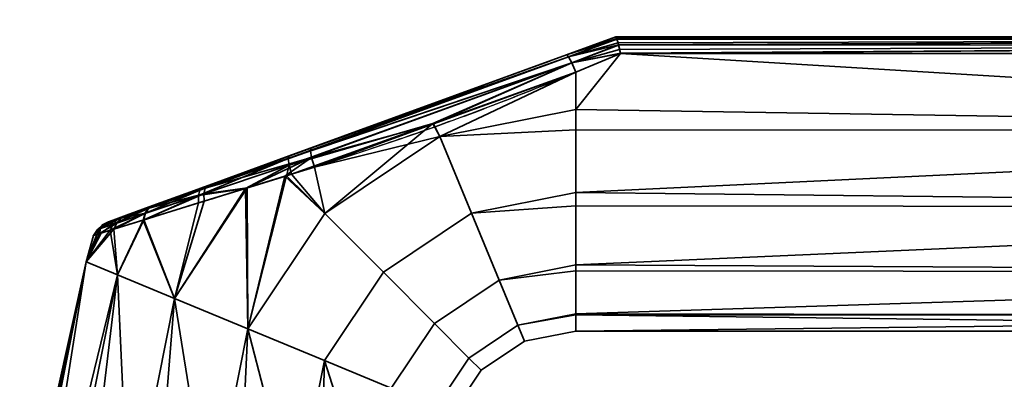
# Model space of a CAD drawing. Header units: millimetres. Extents: x -590 to 3690, y -120 to 127.
# Tile 60 of 256: x -361 to -287, y 45 to 72. Entities that reach past the tile are written whole.
import ezdxf

# ---------------------------------------------------------------- set-up
doc = ezdxf.new("R2010")
doc.units = ezdxf.units.MM
doc.layers.add('151', color=7, linetype='Continuous', true_color=0xffffff)

# ---------------------------------------------------------------- blocks, each defined once
blk = doc.blocks.new('UG_SURFACE_001')
at = {"layer": '151', "color": 252, "linetype": 'Continuous', "lineweight": 35}
for points in [[(590, -31.2, 2203), (590, 108.2, 2203), (-590, 108.2, 2203), (-590, -31.2, 2203)], [(-440, -31.2, 2053), (-440, 108.2, 2053), (440, 108.2, 2053), (440, -31.2, 2053)]]:
    blk.add_3dface(points, dxfattribs=at)
blk = doc.blocks.new('UG_SURFACE_009')
at = {"layer": '151', "color": 43, "linetype": 'Continuous', "lineweight": 35}
for points in [[(-319.684, 69.659, 1116.438), (-316, 71, 1115.949), (-316, 71, 1092.051), (-319.684, 69.659, 1091.562)], [(-315.93, 70.888, 1116.66), (-315.998, 71, 1116), (-319.684, 69.659, 1116.438)], [(-315.998, 71, 1116), (-316, 71, 1115.949), (-319.684, 69.659, 1116.438)], [(-319.684, 69.659, 1091.562), (-315.998, 71, 1092), (-315.93, 70.888, 1091.34)], [(-319.684, 69.659, 1091.562), (-316, 71, 1092.051), (-315.998, 71, 1092)], [(-315.919, 70.853, 1116.723), (-315.93, 70.888, 1116.66), (-319.684, 69.659, 1116.438)], [(-319.684, 69.659, 1091.562), (-315.93, 70.888, 1091.34), (-315.919, 70.853, 1091.277)], [(-319.684, 69.659, 1116.438), (-319.54, 69.517, 1117.27), (-315.919, 70.853, 1116.723)], [(-315.919, 70.853, 1091.277), (-319.54, 69.517, 1090.73), (-319.684, 69.659, 1091.562)], [(-315.913, 70.835, 1116.757), (-315.919, 70.853, 1116.723), (-319.54, 69.517, 1117.27)], [(-319.54, 69.517, 1090.73), (-315.919, 70.853, 1091.277), (-315.913, 70.835, 1091.243)], [(-315.831, 70.566, 1117.244), (-315.913, 70.835, 1116.757), (-319.54, 69.517, 1117.27)], [(-319.54, 69.517, 1090.73), (-315.913, 70.835, 1091.243), (-315.831, 70.566, 1090.757)], [(-221, 71, 1116), (-221, 71, 1092), (-316, 71, 1092.051), (-316, 71, 1115.949)], [(-221, 71, 1092), (-315.998, 71, 1092), (-316, 71, 1092.051)], [(-316, 71, 1115.949), (-315.998, 71, 1116), (-221, 71, 1116)], [(-221, 71, 1116), (-315.998, 71, 1116), (-315.93, 70.888, 1116.66)], [(-315.93, 70.888, 1091.34), (-315.998, 71, 1092), (-221, 71, 1092)], [(-315.93, 70.888, 1116.66), (-315.919, 70.853, 1116.723), (-221, 71, 1116)], [(-221, 71, 1092), (-315.919, 70.853, 1091.277), (-315.93, 70.888, 1091.34)], [(-221, 71, 1116), (-315.919, 70.853, 1116.723), (-315.913, 70.835, 1116.757)], [(-315.913, 70.835, 1091.243), (-315.919, 70.853, 1091.277), (-221, 71, 1092)], [(-315.913, 70.835, 1116.757), (-221, 70.847, 1116.764), (-221, 71, 1116)], [(-221, 71, 1092), (-221, 70.847, 1091.236), (-315.913, 70.835, 1091.243)], [(-221, 70.846, 1116.768), (-221, 70.847, 1116.764), (-315.913, 70.835, 1116.757)], [(-315.831, 70.566, 1090.757), (-315.913, 70.835, 1091.243), (-221, 70.847, 1091.236)], [(-221, 70.846, 1116.768), (-315.913, 70.835, 1116.757), (-315.831, 70.566, 1117.244)], [(-221, 70.847, 1091.236), (-315.794, 70.416, 1090.621), (-315.831, 70.566, 1090.757)], [(-315.831, 70.566, 1117.244), (-315.794, 70.416, 1117.379), (-221, 70.846, 1116.768)], [(-315.79, 70.399, 1090.607), (-315.794, 70.416, 1090.621), (-221, 70.847, 1091.236)], [(-221, 70.846, 1116.768), (-315.794, 70.416, 1117.379), (-315.79, 70.399, 1117.393)], [(-221, 70.847, 1091.236), (-221, 70.846, 1091.232), (-315.79, 70.399, 1090.607)], [(-315.79, 70.399, 1117.393), (-221, 70.415, 1117.411), (-221, 70.846, 1116.768)], [(-221, 70.846, 1091.232), (-221, 70.415, 1090.589), (-315.79, 70.399, 1090.607)], [(-315.794, 70.416, 1117.379), (-315.831, 70.566, 1117.244), (-319.54, 69.517, 1117.27)], [(-319.54, 69.517, 1090.73), (-315.831, 70.566, 1090.757), (-315.794, 70.416, 1090.621)], [(-319.54, 69.517, 1117.27), (-319.297, 69.056, 1117.949), (-315.794, 70.416, 1117.379)], [(-315.794, 70.416, 1090.621), (-319.297, 69.056, 1090.051), (-319.54, 69.517, 1090.73)], [(-315.79, 70.399, 1117.393), (-315.794, 70.416, 1117.379), (-319.297, 69.056, 1117.949)], [(-319.297, 69.056, 1090.051), (-315.794, 70.416, 1090.621), (-315.79, 70.399, 1090.607)], [(-315.711, 70.067, 1117.692), (-315.79, 70.399, 1117.393), (-319.297, 69.056, 1117.949)], [(-319.297, 69.056, 1090.051), (-315.79, 70.399, 1090.607), (-315.711, 70.067, 1090.308)], [(-319.297, 69.056, 1117.949), (-315.65, 69.783, 1117.84), (-315.711, 70.067, 1117.692)], [(-315.711, 70.067, 1090.308), (-315.65, 69.783, 1090.16), (-319.297, 69.056, 1090.051)], [(-221, 70.41, 1117.419), (-221, 70.415, 1117.411), (-315.79, 70.399, 1117.393)], [(-315.711, 70.067, 1090.308), (-315.79, 70.399, 1090.607), (-221, 70.415, 1090.589)], [(-221, 70.41, 1117.419), (-315.79, 70.399, 1117.393), (-315.711, 70.067, 1117.692)], [(-221, 70.415, 1090.589), (-315.65, 69.783, 1090.16), (-315.711, 70.067, 1090.308)], [(-315.711, 70.067, 1117.692), (-315.65, 69.783, 1117.84), (-221, 70.41, 1117.419)], [(-315.647, 69.769, 1090.154), (-315.65, 69.783, 1090.16), (-221, 70.415, 1090.589)], [(-221, 70.41, 1117.419), (-315.65, 69.783, 1117.84), (-315.647, 69.769, 1117.846)], [(-221, 70.415, 1090.589), (-221, 70.41, 1090.581), (-315.647, 69.769, 1090.154)], [(-315.647, 69.769, 1117.846), (-221, 69.769, 1117.846), (-221, 70.41, 1117.419)], [(-221, 70.41, 1090.581), (-221, 69.769, 1090.154), (-315.647, 69.769, 1090.154)], [(-319.54, 69.517, 1090.73), (-340.513, 61.9, 1091.085), (-340.451, 62.1, 1091.876)], [(-340.513, 61.9, 1091.085), (-319.54, 69.517, 1090.73), (-319.297, 69.056, 1090.051)], [(-340.451, 62.1, 1091.876), (-319.684, 69.659, 1091.562), (-319.54, 69.517, 1090.73)], [(-338.834, 62.689, 1116.361), (-319.684, 69.659, 1116.438), (-319.684, 69.659, 1091.562), (-340.451, 62.1, 1091.876)], [(-319.297, 69.056, 1117.949), (-319.54, 69.517, 1117.27), (-338.864, 62.488, 1117.182)], [(-338.834, 62.689, 1116.361), (-338.864, 62.488, 1117.182), (-319.54, 69.517, 1117.27)], [(-319.54, 69.517, 1117.27), (-319.684, 69.659, 1116.438), (-338.834, 62.689, 1116.361)], [(-315.647, 69.769, 1117.846), (-315.65, 69.783, 1117.84), (-319.297, 69.056, 1117.949)], [(-319.297, 69.056, 1090.051), (-315.65, 69.783, 1090.16), (-315.647, 69.769, 1090.154)], [(-319.297, 69.056, 1117.949), (-319, 68.361, 1118.352), (-315.647, 69.769, 1117.846)], [(-315.647, 69.769, 1090.154), (-319, 68.361, 1089.648), (-319.297, 69.056, 1090.051)], [(-221, 64.025, 1089), (-319, 65.568, 1089.082), (-315.647, 69.769, 1090.154)], [(-319, 65.568, 1089.082), (-319, 68.361, 1089.648), (-315.647, 69.769, 1090.154)], [(-315.647, 69.769, 1117.846), (-319, 65.568, 1118.918), (-221, 64.025, 1119)], [(-315.647, 69.769, 1117.846), (-319, 68.361, 1118.352), (-319, 65.568, 1118.918)], [(-221, 64.025, 1119), (-221, 69.769, 1117.846), (-315.647, 69.769, 1117.846)], [(-315.647, 69.769, 1090.154), (-221, 69.769, 1090.154), (-221, 64.025, 1089)], [(-319.297, 69.056, 1090.051), (-340.449, 61.419, 1090.427), (-340.513, 61.9, 1091.085)], [(-340.449, 61.419, 1090.427), (-319.297, 69.056, 1090.051), (-329.691, 64.529, 1089.831)], [(-338.864, 62.488, 1117.182), (-338.767, 61.986, 1117.857), (-319.297, 69.056, 1117.949)], [(-319.297, 69.056, 1117.949), (-338.767, 61.986, 1117.857), (-329.655, 64.501, 1118.304)], [(-319.297, 69.056, 1090.051), (-319, 68.361, 1089.648), (-329.691, 64.529, 1089.831)], [(-329.655, 64.501, 1118.304), (-319, 68.361, 1118.352), (-319.297, 69.056, 1117.949)], [(-329.167, 63.546, 1089.082), (-329.691, 64.529, 1089.831), (-319, 68.361, 1089.648)], [(-319, 68.361, 1118.352), (-329.655, 64.501, 1118.304), (-329.167, 63.546, 1118.918)], [(-319, 68.361, 1089.648), (-319, 65.568, 1089.082), (-329.167, 63.546, 1089.082)], [(-329.167, 63.546, 1118.918), (-319, 65.568, 1118.918), (-319, 68.361, 1118.352)], [(-329.167, 63.546, 1089.082), (-319, 65.568, 1089.082), (-319, 64.051, 1089.242)], [(-319, 64.051, 1118.758), (-319, 65.568, 1118.918), (-329.167, 63.546, 1118.918)], [(-221, 64.025, 1089), (-319, 64.051, 1089.242), (-319, 65.568, 1089.082)], [(-319, 65.568, 1118.918), (-319, 64.051, 1118.758), (-221, 64.025, 1119)], [(-329.691, 64.529, 1089.831), (-340.272, 60.737, 1090.011), (-340.449, 61.419, 1090.427)], [(-337.786, 57.786, 1089.082), (-340.272, 60.737, 1090.011), (-329.691, 64.529, 1089.831)], [(-338.767, 61.986, 1117.857), (-338.559, 61.275, 1118.263), (-329.655, 64.501, 1118.304)], [(-329.167, 63.546, 1118.918), (-329.655, 64.501, 1118.304), (-338.559, 61.275, 1118.263)], [(-329.691, 64.529, 1089.831), (-329.167, 63.546, 1089.082), (-337.786, 57.786, 1089.082)], [(-338.559, 61.275, 1118.263), (-337.786, 57.786, 1118.918), (-329.167, 63.546, 1118.918)], [(-326.793, 57.815, 1089.734), (-333.4, 53.4, 1089.734), (-337.786, 57.786, 1089.082), (-329.167, 63.546, 1089.082)], [(-329.167, 63.546, 1118.918), (-337.786, 57.786, 1118.918), (-333.4, 53.4, 1118.266), (-326.793, 57.815, 1118.266)], [(-329.167, 63.546, 1118.918), (-326.793, 57.815, 1118.266), (-319, 59.365, 1118.266), (-319, 64.051, 1118.758)], [(-319, 64.051, 1089.242), (-319, 59.365, 1089.734), (-326.793, 57.815, 1089.734), (-329.167, 63.546, 1089.082)], [(-221, 64.025, 1119), (-319, 64.051, 1118.758), (-319, 59.365, 1118.266)], [(-319, 59.365, 1089.734), (-319, 64.051, 1089.242), (-221, 64.025, 1089)], [(-319, 59.365, 1118.266), (-221, 58.277, 1117.865), (-221, 64.025, 1119)], [(-221, 64.025, 1089), (-221, 58.277, 1090.135), (-319, 59.365, 1089.734)], [(-350.598, 58.407, 1111.613), (-346.515, 59.894, 1114.336), (-338.834, 62.689, 1116.361), (-346.899, 59.754, 1093.847)], [(-338.834, 62.689, 1116.361), (-340.451, 62.1, 1091.876), (-346.899, 59.754, 1093.847)], [(-338.864, 62.488, 1117.182), (-338.834, 62.689, 1116.361), (-346.515, 59.894, 1114.336)], [(-346.899, 59.754, 1093.847), (-340.451, 62.1, 1091.876), (-340.513, 61.9, 1091.085)], [(-338.767, 61.986, 1117.857), (-346.836, 59.278, 1115.516), (-343.592, 59.716, 1116.839)], [(-346.729, 59.687, 1114.964), (-346.836, 59.278, 1115.516), (-338.767, 61.986, 1117.857)], [(-346.515, 59.894, 1114.336), (-346.729, 59.687, 1114.964), (-338.864, 62.488, 1117.182)], [(-338.767, 61.986, 1117.857), (-338.864, 62.488, 1117.182), (-346.729, 59.687, 1114.964)], [(-343.592, 59.716, 1116.839), (-340.761, 60.593, 1117.64), (-338.767, 61.986, 1117.857)], [(-340.761, 60.593, 1117.64), (-338.559, 61.275, 1118.263), (-338.767, 61.986, 1117.857)], [(-340.513, 61.9, 1091.085), (-340.449, 61.419, 1090.427), (-347.244, 59.141, 1092.691)], [(-347.244, 59.141, 1092.691), (-347.125, 59.546, 1093.233), (-340.513, 61.9, 1091.085)], [(-347.244, 59.141, 1092.691), (-340.449, 61.419, 1090.427), (-343.726, 59.671, 1091.138)], [(-340.513, 61.9, 1091.085), (-347.125, 59.546, 1093.233), (-346.899, 59.754, 1093.847)], [(-340.651, 60.62, 1090.135), (-343.726, 59.671, 1091.138), (-340.449, 61.419, 1090.427)], [(-338.559, 61.275, 1118.263), (-340.761, 60.593, 1117.64), (-337.786, 57.786, 1118.918)], [(-340.449, 61.419, 1090.427), (-340.272, 60.737, 1090.011), (-340.651, 60.62, 1090.135)], [(-343.546, 49.167, 1089.082), (-343.726, 59.671, 1091.138), (-340.651, 60.62, 1090.135)], [(-340.761, 60.593, 1117.64), (-343.592, 59.716, 1116.839), (-343.546, 49.167, 1118.918)], [(-340.651, 60.62, 1090.135), (-337.786, 57.786, 1089.082), (-343.546, 49.167, 1089.082)], [(-343.546, 49.167, 1118.918), (-337.786, 57.786, 1118.918), (-340.761, 60.593, 1117.64)], [(-337.786, 57.786, 1089.082), (-340.651, 60.62, 1090.135), (-340.272, 60.737, 1090.011)], [(-346.899, 59.754, 1093.847), (-352.619, 57.672, 1109.074), (-350.598, 58.407, 1111.613)], [(-352.619, 57.672, 1109.074), (-346.899, 59.754, 1093.847), (-350.654, 58.387, 1096.441)], [(-350.654, 58.387, 1096.441), (-346.899, 59.754, 1093.847), (-347.125, 59.546, 1093.233)], [(-346.729, 59.687, 1114.964), (-346.515, 59.894, 1114.336), (-350.598, 58.407, 1111.613)], [(-349.026, 51.437, 1116.99), (-343.592, 59.716, 1116.839), (-346.82, 58.716, 1115.926)], [(-343.592, 59.716, 1116.839), (-349.026, 51.437, 1116.99), (-343.546, 49.167, 1118.918)], [(-346.836, 59.278, 1115.516), (-346.82, 58.716, 1115.926), (-343.592, 59.716, 1116.839)], [(-351.387, 57.308, 1095.278), (-351.25, 57.795, 1095.602), (-347.244, 59.141, 1092.691)], [(-347.244, 59.141, 1092.691), (-347.241, 58.586, 1092.285), (-351.387, 57.308, 1095.278)], [(-351.325, 57.327, 1112.784), (-346.82, 58.716, 1115.926), (-346.836, 59.278, 1115.516)], [(-346.836, 59.278, 1115.516), (-351.191, 57.815, 1112.458), (-351.325, 57.327, 1112.784)], [(-347.125, 59.546, 1093.233), (-347.244, 59.141, 1092.691), (-351.25, 57.795, 1095.602)], [(-351.25, 57.795, 1095.602), (-350.999, 58.166, 1096.001), (-347.125, 59.546, 1093.233)], [(-350.941, 58.186, 1112.056), (-351.191, 57.815, 1112.458), (-346.836, 59.278, 1115.516)], [(-347.125, 59.546, 1093.233), (-350.999, 58.166, 1096.001), (-350.654, 58.387, 1096.441)], [(-350.598, 58.407, 1111.613), (-350.941, 58.186, 1112.056), (-346.729, 59.687, 1114.964)], [(-346.836, 59.278, 1115.516), (-346.729, 59.687, 1114.964), (-350.941, 58.186, 1112.056)], [(-343.546, 49.167, 1089.082), (-349.026, 51.437, 1091.01), (-343.726, 59.671, 1091.138)], [(-347.241, 58.586, 1092.285), (-343.726, 59.671, 1091.138), (-349.026, 51.437, 1091.01)], [(-343.726, 59.671, 1091.138), (-347.241, 58.586, 1092.285), (-347.244, 59.141, 1092.691)], [(-326.793, 57.815, 1089.734), (-319, 59.365, 1089.734), (-319, 58.376, 1090.305)], [(-319, 58.376, 1117.695), (-319, 59.365, 1118.266), (-326.793, 57.815, 1118.266)], [(-221, 58.277, 1090.135), (-319, 58.376, 1090.305), (-319, 59.365, 1089.734)], [(-319, 59.365, 1118.266), (-319, 58.376, 1117.695), (-221, 58.277, 1117.865)], [(-350.654, 58.387, 1096.441), (-352.872, 57.58, 1099.384), (-353.967, 57.181, 1102.998), (-353.758, 57.257, 1106.238)], [(-353.758, 57.257, 1106.238), (-352.619, 57.672, 1109.074), (-350.654, 58.387, 1096.441)], [(-352.872, 57.58, 1099.384), (-350.654, 58.387, 1096.441), (-350.999, 58.166, 1096.001)], [(-350.941, 58.186, 1112.056), (-350.598, 58.407, 1111.613), (-352.619, 57.672, 1109.074)], [(-351.387, 57.308, 1095.278), (-347.241, 58.586, 1092.285), (-349.026, 51.437, 1091.01)], [(-349.026, 51.437, 1116.99), (-346.82, 58.716, 1115.926), (-351.325, 57.327, 1112.784)], [(-326.793, 57.815, 1118.266), (-324.726, 52.824, 1115.147), (-319, 53.963, 1115.147), (-319, 58.376, 1117.695)], [(-319, 58.376, 1090.305), (-319, 53.963, 1092.853), (-324.726, 52.824, 1092.853), (-326.793, 57.815, 1089.734)], [(-221, 58.277, 1117.865), (-319, 58.376, 1117.695), (-319, 53.963, 1115.147)], [(-319, 53.963, 1092.853), (-319, 58.376, 1090.305), (-221, 58.277, 1090.135)], [(-319, 53.963, 1115.147), (-221, 53.402, 1114.615), (-221, 58.277, 1117.865)], [(-221, 58.277, 1090.135), (-221, 53.402, 1093.385), (-319, 53.963, 1092.853)], [(-353.967, 57.181, 1102.998), (-352.872, 57.58, 1099.384), (-353.291, 57.348, 1099.121)], [(-353.858, 56.541, 1098.674), (-353.628, 56.992, 1098.879), (-351.25, 57.795, 1095.602)], [(-351.25, 57.795, 1095.602), (-351.387, 57.308, 1095.278), (-353.858, 56.541, 1098.674)], [(-353.03, 57.441, 1109.363), (-352.619, 57.672, 1109.074), (-353.758, 57.257, 1106.238)], [(-350.999, 58.166, 1096.001), (-351.25, 57.795, 1095.602), (-353.628, 56.992, 1098.879)], [(-353.628, 56.992, 1098.879), (-353.291, 57.348, 1099.121), (-350.999, 58.166, 1096.001)], [(-353.576, 56.629, 1109.854), (-351.325, 57.327, 1112.784), (-351.191, 57.815, 1112.458)], [(-351.191, 57.815, 1112.458), (-353.357, 57.084, 1109.63), (-353.576, 56.629, 1109.854)], [(-353.03, 57.441, 1109.363), (-353.357, 57.084, 1109.63), (-351.191, 57.815, 1112.458)], [(-350.999, 58.166, 1096.001), (-353.291, 57.348, 1099.121), (-352.872, 57.58, 1099.384)], [(-352.619, 57.672, 1109.074), (-353.03, 57.441, 1109.363), (-350.941, 58.186, 1112.056)], [(-351.191, 57.815, 1112.458), (-350.941, 58.186, 1112.056), (-353.03, 57.441, 1109.363)], [(-333.4, 53.4, 1089.734), (-337.815, 46.793, 1089.734), (-343.546, 49.167, 1089.082), (-337.786, 57.786, 1089.082)], [(-337.786, 57.786, 1118.918), (-343.546, 49.167, 1118.918), (-337.815, 46.793, 1118.266), (-333.4, 53.4, 1118.266)], [(-324.726, 52.824, 1092.853), (-329.58, 49.58, 1092.853), (-333.4, 53.4, 1089.734), (-326.793, 57.815, 1089.734)], [(-326.793, 57.815, 1118.266), (-333.4, 53.4, 1118.266), (-329.58, 49.58, 1115.147), (-324.726, 52.824, 1115.147)], [(-353.291, 57.348, 1099.121), (-353.628, 56.992, 1098.879), (-354.805, 56.594, 1102.889)], [(-354.805, 56.594, 1102.889), (-354.425, 56.943, 1102.941), (-353.291, 57.348, 1099.121)], [(-354.516, 56.335, 1100.914), (-354.805, 56.594, 1102.889), (-353.628, 56.992, 1098.879)], [(-354.425, 56.943, 1102.941), (-354.805, 56.594, 1102.889), (-354.581, 56.67, 1106.481)], [(-353.357, 57.084, 1109.63), (-354.581, 56.67, 1106.481), (-354.647, 56.295, 1107.104)], [(-354.647, 56.295, 1107.104), (-353.576, 56.629, 1109.854), (-353.357, 57.084, 1109.63)], [(-354.209, 57.02, 1106.364), (-354.581, 56.67, 1106.481), (-353.357, 57.084, 1109.63)], [(-354.581, 56.67, 1106.481), (-354.209, 57.02, 1106.364), (-354.425, 56.943, 1102.941)], [(-353.628, 56.992, 1098.879), (-353.858, 56.541, 1098.674), (-354.516, 56.335, 1100.914)], [(-353.291, 57.348, 1099.121), (-354.425, 56.943, 1102.941), (-353.967, 57.181, 1102.998)], [(-353.967, 57.181, 1102.998), (-354.425, 56.943, 1102.941), (-354.209, 57.02, 1106.364)], [(-353.758, 57.257, 1106.238), (-354.209, 57.02, 1106.364), (-353.03, 57.441, 1109.363)], [(-353.357, 57.084, 1109.63), (-353.03, 57.441, 1109.363), (-354.209, 57.02, 1106.364)], [(-354.209, 57.02, 1106.364), (-353.758, 57.257, 1106.238), (-353.967, 57.181, 1102.998)], [(-353.858, 56.541, 1098.674), (-351.387, 57.308, 1095.278), (-353.308, 53.211, 1095.183)], [(-353.308, 53.211, 1112.817), (-351.325, 57.327, 1112.784), (-353.576, 56.629, 1109.854)], [(-351.325, 57.327, 1112.784), (-353.308, 53.211, 1112.817), (-349.026, 51.437, 1116.99)], [(-349.026, 51.437, 1091.01), (-353.308, 53.211, 1095.183), (-351.387, 57.308, 1095.278)], [(-355.652, 54.182, 1107.119), (-353.308, 53.211, 1112.817), (-353.576, 56.629, 1109.854)], [(-353.576, 56.629, 1109.854), (-354.647, 56.295, 1107.104), (-355.652, 54.182, 1107.119)], [(-355.652, 54.182, 1100.881), (-354.516, 56.335, 1100.914), (-353.858, 56.541, 1098.674)], [(-353.858, 56.541, 1098.674), (-353.308, 53.211, 1095.183), (-355.652, 54.182, 1100.881)], [(-355.084, 56.158, 1102.843), (-354.516, 56.335, 1100.914), (-355.652, 54.182, 1100.881)], [(-355.652, 54.182, 1107.119), (-354.647, 56.295, 1107.104), (-354.85, 56.231, 1106.582)], [(-355.652, 54.182, 1107.119), (-354.85, 56.231, 1106.582), (-355.084, 56.158, 1102.843)], [(-355.084, 56.158, 1102.843), (-355.652, 54.182, 1100.881), (-355.652, 54.182, 1107.119)], [(-355.084, 56.158, 1102.843), (-354.85, 56.231, 1106.582), (-354.581, 56.67, 1106.481)], [(-354.581, 56.67, 1106.481), (-354.805, 56.594, 1102.889), (-355.084, 56.158, 1102.843)], [(-354.516, 56.335, 1100.914), (-355.084, 56.158, 1102.843), (-354.805, 56.594, 1102.889)], [(-354.581, 56.67, 1106.481), (-354.85, 56.231, 1106.582), (-354.647, 56.295, 1107.104)], [(-355.652, 54.182, 1100.881), (-358.672, 39, 1100.881), (-359, 39, 1104)], [(-359, 39, 1104), (-355.652, 54.182, 1107.119), (-355.652, 54.182, 1100.881)], [(-359, 39, 1104), (-358.836, 39, 1105.559), (-355.652, 54.182, 1107.119)], [(-358.836, 39, 1105.559), (-358.672, 39, 1107.119), (-355.652, 54.182, 1107.119)], [(-353.308, 53.211, 1112.817), (-355.652, 54.182, 1107.119), (-358.672, 39, 1107.119), (-356.766, 39, 1111.4)], [(-358.041, 39, 1099.465), (-358.672, 39, 1100.881), (-355.652, 54.182, 1100.881)], [(-355.652, 54.182, 1100.881), (-353.308, 53.211, 1095.183), (-356.135, 39, 1095.183), (-358.041, 39, 1099.465)], [(-324.726, 52.824, 1092.853), (-319, 53.963, 1092.853), (-319, 53.516, 1093.467)], [(-319, 53.516, 1114.532), (-319, 53.963, 1115.147), (-324.726, 52.824, 1115.147)], [(-221, 53.402, 1093.385), (-319, 53.516, 1093.467), (-319, 53.963, 1092.853)], [(-319, 53.963, 1115.147), (-319, 53.516, 1114.532), (-221, 53.402, 1114.615)], [(-356.766, 39, 1111.4), (-356.135, 39, 1112.817), (-353.308, 53.211, 1112.817)], [(-353.308, 53.211, 1112.817), (-356.135, 39, 1112.817), (-352.652, 39, 1115.953)], [(-354.983, 39, 1094.146), (-356.135, 39, 1095.183), (-353.308, 53.211, 1095.183)], [(-353.308, 53.211, 1095.183), (-349.026, 51.437, 1091.01), (-351.5, 39, 1091.01), (-354.983, 39, 1094.146)], [(-352.652, 39, 1115.953), (-351.5, 39, 1116.99), (-349.026, 51.437, 1116.99), (-353.308, 53.211, 1112.817)], [(-329.58, 49.58, 1092.853), (-332.824, 44.726, 1092.853), (-337.815, 46.793, 1089.734), (-333.4, 53.4, 1089.734)], [(-333.4, 53.4, 1118.266), (-337.815, 46.793, 1118.266), (-332.824, 44.726, 1115.147), (-329.58, 49.58, 1115.147)], [(-324.726, 52.824, 1115.147), (-323.323, 49.437, 1110.101), (-319, 50.297, 1110.101), (-319, 53.516, 1114.532)], [(-319, 53.516, 1093.467), (-319, 50.297, 1097.899), (-323.323, 49.437, 1097.899), (-324.726, 52.824, 1092.853)], [(-221, 53.402, 1114.615), (-319, 53.516, 1114.532), (-319, 50.297, 1110.101)], [(-319, 50.297, 1097.899), (-319, 53.516, 1093.467), (-221, 53.402, 1093.385)], [(-319, 50.297, 1110.101), (-221, 50.144, 1109.746), (-221, 53.402, 1114.615)], [(-319, 50.297, 1097.899), (-221, 53.402, 1093.385), (-221, 50.144, 1098.254)], [(-323.323, 49.437, 1097.899), (-326.988, 46.988, 1097.899), (-329.58, 49.58, 1092.853), (-324.726, 52.824, 1092.853)], [(-324.726, 52.824, 1115.147), (-329.58, 49.58, 1115.147), (-326.988, 46.988, 1110.101), (-323.323, 49.437, 1110.101)], [(-349.026, 51.437, 1116.99), (-351.5, 39, 1116.99), (-347.043, 39, 1118.439)], [(-350.025, 39, 1090.53), (-351.5, 39, 1091.01), (-349.026, 51.437, 1091.01)], [(-349.026, 51.437, 1091.01), (-343.546, 49.167, 1089.082), (-345.568, 39, 1089.082), (-350.025, 39, 1090.53)], [(-347.043, 39, 1118.439), (-345.568, 39, 1118.918), (-343.546, 49.167, 1118.918), (-349.026, 51.437, 1116.99)], [(-323.323, 49.437, 1097.899), (-319, 50.297, 1097.899), (-319, 50.218, 1098.27)], [(-319, 50.218, 1109.73), (-319, 50.297, 1110.101), (-323.323, 49.437, 1110.101)], [(-323.323, 49.437, 1110.101), (-322.827, 48.239, 1104), (-319, 49, 1104), (-319, 50.218, 1109.73)], [(-319, 50.218, 1098.27), (-319, 49, 1104), (-322.827, 48.239, 1104), (-323.323, 49.437, 1097.899)], [(-221, 50.144, 1098.254), (-319, 50.218, 1098.27), (-319, 50.297, 1097.899)], [(-319, 50.297, 1110.101), (-319, 50.218, 1109.73), (-221, 50.144, 1109.746)], [(-221, 50.144, 1109.746), (-319, 50.218, 1109.73), (-319, 49, 1104)], [(-221, 49, 1104), (-319, 49, 1104), (-319, 50.218, 1098.27)], [(-319, 50.218, 1098.27), (-221, 50.144, 1098.254), (-221, 49, 1104)], [(-319, 49, 1104), (-221, 49, 1104), (-221, 50.144, 1109.746)], [(-326.988, 46.988, 1097.899), (-329.437, 43.323, 1097.899), (-332.824, 44.726, 1092.853), (-329.58, 49.58, 1092.853)], [(-329.58, 49.58, 1115.147), (-332.824, 44.726, 1115.147), (-329.437, 43.323, 1110.101), (-326.988, 46.988, 1110.101)], [(-322.827, 48.239, 1104), (-326.071, 46.071, 1104), (-326.988, 46.988, 1097.899), (-323.323, 49.437, 1097.899)], [(-323.323, 49.437, 1110.101), (-326.988, 46.988, 1110.101), (-326.071, 46.071, 1104), (-322.827, 48.239, 1104)], [(-343.546, 49.167, 1118.918), (-345.568, 39, 1118.918), (-340.907, 39, 1118.428)], [(-344.026, 39, 1089.244), (-345.568, 39, 1089.082), (-343.546, 49.167, 1089.082)], [(-343.546, 49.167, 1089.082), (-337.815, 46.793, 1089.734), (-339.365, 39, 1089.734), (-344.026, 39, 1089.244)], [(-340.907, 39, 1118.428), (-339.365, 39, 1118.266), (-337.815, 46.793, 1118.266), (-343.546, 49.167, 1118.918)], [(-337.815, 46.793, 1118.266), (-339.365, 39, 1118.266), (-335.306, 39, 1115.923)], [(-338.022, 39, 1090.51), (-339.365, 39, 1089.734), (-337.815, 46.793, 1089.734)], [(-337.815, 46.793, 1089.734), (-332.824, 44.726, 1092.853), (-333.963, 39, 1092.853), (-338.022, 39, 1090.51)], [(-335.306, 39, 1115.923), (-333.963, 39, 1115.147), (-332.824, 44.726, 1115.147), (-337.815, 46.793, 1118.266)], [(-326.071, 46.071, 1104), (-328.239, 42.827, 1104), (-329.437, 43.323, 1097.899), (-326.988, 46.988, 1097.899)], [(-326.988, 46.988, 1110.101), (-329.437, 43.323, 1110.101), (-328.239, 42.827, 1104), (-326.071, 46.071, 1104)]]:
    blk.add_3dface(points, dxfattribs=at)
blk = doc.blocks.new('UG_SURFACE_024')
at = {"layer": '151', "color": 254, "linetype": 'Continuous', "lineweight": 35}
for points in [[(424.75, -35, 2033.25), (424.75, 111.75, 2033.25), (-424.75, 111.75, 2033.25), (-424.75, -35, 2033.25)], [(400.75, 106.75, 2009.25), (400.75, 5, 2009.25), (-400.75, 5, 2009.25), (-400.75, 106.75, 2009.25)]]:
    blk.add_3dface(points, dxfattribs=at)
blk = doc.blocks.new('UG_SURFACE_025')
at = {"layer": '151', "color": 7, "linetype": 'Continuous', "lineweight": 35}
for points in [[(400.75, 5, 2009.25), (400.75, 106.75, 2009.25), (-400.75, 106.75, 2009.25), (-400.75, 5, 2009.25)], [(-400.5, 5, 2009), (-400.5, 106.75, 2009), (400.5, 106.75, 2009), (400.5, 5, 2009)]]:
    blk.add_3dface(points, dxfattribs=at)

msp = doc.modelspace()

# ---------------------------------------------------------------- linework, layer by layer
at = {"layer": '151', "color": 252, "linetype": 'Continuous', "lineweight": -3, "true_color": 0x939598}
for p, q in [((-316, 71, 1115.949), (-316, 71, 1092.051)), ((-315.998, 71, 1116), (-221, 71, 1116)), ((-221, 71, 1092), (-315.998, 71, 1092)), ((-315.647, 69.769, 1090.154), (-221, 69.769, 1090.154)), ((-221, 69.769, 1117.846), (-315.647, 69.769, 1117.846))]:
    msp.add_line(p, q, dxfattribs=at)
at = {"layer": '151', "color": 252, "linetype": 'Continuous', "lineweight": -3, "true_color": 0x939598, "extrusion": (0.934658, 0.340188, -0.103375)}
msp.add_arc((172.797, 1081.866, -390.51), 2, 0, 74.14436, dxfattribs=at)
at = {"layer": '151', "color": 252, "linetype": 'Continuous', "lineweight": -3, "true_color": 0x939598, "extrusion": (0.934658, 0.340188, 0.103375)}
msp.add_arc((172.797, 1114.305, -162.258), 2, 285.85564, 0, dxfattribs=at)
at = {"layer": '151', "color": 252, "linetype": 'Continuous', "lineweight": -3, "true_color": 0x939598, "extrusion": (1, 0, 0)}
msp.add_arc((64, 1104, -319), 15, 73.09721, 286.90279, dxfattribs=at)
at = {"layer": '151', "color": 252, "linetype": 'Continuous', "lineweight": -3, "true_color": 0x939598, "extrusion": (-0.34202, 0.939693, 0)}
for start_param, end_param in [(1.165933, 1.275787), (5.007398, 5.117253)]:
    msp.add_ellipse((-330.069, 65.879, 1104), major_axis=(35.717, 13), ratio=0.34202, start_param=start_param, end_param=end_param, dxfattribs=at)
at = {"layer": '151', "color": 252, "linetype": 'Continuous', "lineweight": -3, "true_color": 0x939598, "extrusion": (0.387206, -0.921993, 0)}
for start_param, end_param in [(5.007398, 5.10718), (1.176005, 1.275787)]:
    msp.add_ellipse((-329.385, 64, 1104), major_axis=(35.717, 15), ratio=0.387206, start_param=start_param, end_param=end_param, dxfattribs=at)
at = {"layer": '151', "color": 252, "linetype": 'Continuous', "lineweight": -3, "true_color": 0x939598}
for points in [[(-315.998, 71, 1092), (-315.999, 71, 1092.017), (-316, 71, 1092.034), (-316, 71, 1092.051)], [(-316, 71, 1115.949), (-316, 71, 1115.966), (-315.999, 71, 1115.983), (-315.998, 71, 1116)], [(-315.998, 71, 1116), (-315.939, 71, 1116.798), (-315.794, 70.484, 1117.548), (-315.647, 69.769, 1117.846)], [(-315.647, 69.769, 1090.154), (-315.794, 70.484, 1090.452), (-315.939, 71, 1091.202), (-315.998, 71, 1092)]]:
    msp.add_open_spline(points, degree=3, dxfattribs=at)
for points, knots in [([(-319.684, 69.659, 1091.562), (-323.015, 68.447, 1091.193), (-326.341, 67.236, 1091.147), (-332.993, 64.815, 1091.18), (-336.318, 63.605, 1091.261), (-341.297, 61.793, 1091.991), (-342.945, 61.193, 1092.344), (-346.126, 60.035, 1093.416), (-347.685, 59.467, 1094.149), (-350.466, 58.456, 1096.12), (-351.71, 58.003, 1097.38), (-353.049, 57.515, 1099.658), (-353.405, 57.386, 1100.478), (-353.886, 57.211, 1102.174), (-354.016, 57.163, 1103.077), (-354.024, 57.16, 1105.753), (-353.522, 57.343, 1107.522), (-351.736, 57.993, 1110.592), (-350.492, 58.446, 1111.855), (-347.717, 59.456, 1113.833), (-346.159, 60.023, 1114.57), (-342.979, 61.18, 1115.648), (-341.346, 61.775, 1116), (-336.371, 63.585, 1116.735), (-333.023, 64.804, 1116.82), (-326.354, 67.231, 1116.853), (-323.02, 68.445, 1116.807), (-319.684, 69.659, 1116.438)], [0, 0, 0, 0, 0.125, 0.125, 0.25, 0.25, 0.3125, 0.3125, 0.375, 0.375, 0.4375, 0.4375, 0.46875, 0.46875, 0.5, 0.5, 0.5625, 0.5625, 0.625, 0.625, 0.6875, 0.6875, 0.75, 0.75, 0.875, 0.875, 1, 1, 1, 1]), ([(-319.684, 69.659, 1091.562), (-323.015, 68.447, 1091.193), (-326.341, 67.236, 1091.147), (-332.993, 64.815, 1091.18), (-336.318, 63.605, 1091.261), (-341.297, 61.793, 1091.991), (-342.945, 61.193, 1092.344), (-346.126, 60.035, 1093.416), (-347.685, 59.467, 1094.149), (-350.466, 58.456, 1096.12), (-351.71, 58.003, 1097.38), (-353.049, 57.515, 1099.658), (-353.405, 57.386, 1100.478), (-353.886, 57.211, 1102.174), (-354.016, 57.163, 1103.077), (-354.024, 57.16, 1105.753), (-353.522, 57.343, 1107.522), (-351.736, 57.993, 1110.592), (-350.492, 58.446, 1111.855), (-347.717, 59.456, 1113.833), (-346.159, 60.023, 1114.57), (-342.979, 61.18, 1115.648), (-341.346, 61.775, 1116), (-336.371, 63.585, 1116.735), (-333.023, 64.804, 1116.82), (-326.354, 67.231, 1116.853), (-323.02, 68.445, 1116.807), (-319.684, 69.659, 1116.438)], [0, 0, 0, 0, 0.125, 0.125, 0.25, 0.25, 0.3125, 0.3125, 0.375, 0.375, 0.4375, 0.4375, 0.46875, 0.46875, 0.5, 0.5, 0.5625, 0.5625, 0.625, 0.625, 0.6875, 0.6875, 0.75, 0.75, 0.875, 0.875, 1, 1, 1, 1]), ([(-319, 68.361, 1118.352), (-320.743, 67.644, 1118.57), (-322.491, 66.939, 1118.681), (-326.001, 65.574, 1118.808), (-327.765, 64.916, 1118.824), (-331.311, 63.651, 1118.792), (-333.093, 63.044, 1118.744), (-336.671, 61.87, 1118.509), (-338.477, 61.297, 1118.319), (-342.031, 60.188, 1117.666), (-343.776, 59.651, 1117.205), (-347.153, 58.613, 1115.848), (-348.777, 58.114, 1114.949), (-351.635, 57.232, 1112.627), (-352.887, 56.843, 1111.181), (-354.644, 56.296, 1107.833), (-355.134, 56.142, 1105.944), (-355.146, 56.139, 1103.1), (-355.029, 56.175, 1102.138), (-354.58, 56.316, 1100.311), (-354.247, 56.419, 1099.43), (-353.38, 56.69, 1097.744), (-352.862, 56.851, 1096.968), (-351.678, 57.218, 1095.534), (-351.008, 57.426, 1094.873), (-348.876, 58.084, 1093.114), (-347.255, 58.582, 1092.203), (-343.886, 59.617, 1090.83), (-342.138, 60.155, 1090.359), (-336.777, 61.827, 1089.358), (-333.163, 62.991, 1089.226), (-327.805, 64.901, 1089.176), (-326.03, 65.564, 1089.192), (-322.501, 66.935, 1089.318), (-320.746, 67.642, 1089.43), (-319, 68.361, 1089.648)], [0, 0, 0, 0, 0.0625, 0.0625, 0.125, 0.125, 0.1875, 0.1875, 0.25, 0.25, 0.3125, 0.3125, 0.375, 0.375, 0.4375, 0.4375, 0.5, 0.5, 0.53125, 0.53125, 0.5625, 0.5625, 0.59375, 0.59375, 0.625, 0.625, 0.6875, 0.6875, 0.75, 0.75, 0.875, 0.875, 0.9375, 0.9375, 1, 1, 1, 1])]:
    msp.add_open_spline(points, degree=3, knots=knots, dxfattribs=at)

# ---------------------------------------------------------------- block references
for name in ['UG_SURFACE_024', 'UG_SURFACE_025', 'UG_SURFACE_001', 'UG_SURFACE_009']:
    msp.add_blockref(name, (0, 0), dxfattribs=at)

doc.saveas('drawing.dxf')
